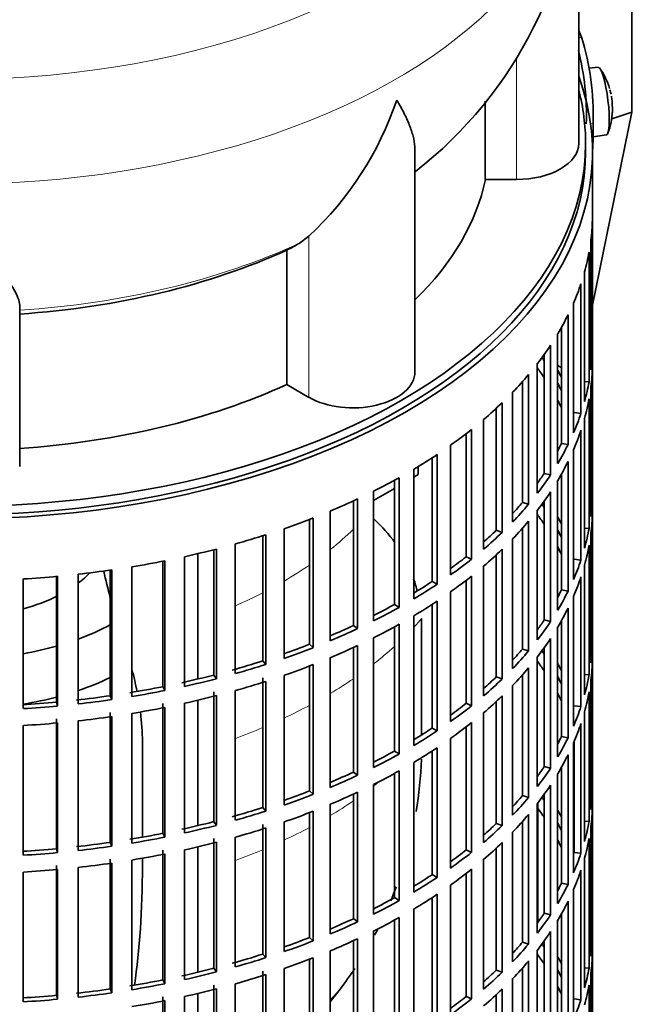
# Model space of a CAD drawing. Header units: millimetres. Extents: x 166 to 773, y -3529 to 2303.
# Tile 4 of 26: x 685 to 773, y -3418 to -3276. Entities that reach past the tile are written whole.
import ezdxf

# ---------------------------------------------------------------- set-up
doc = ezdxf.new("R2010")
doc.units = ezdxf.units.MM
for name, color, linetype in [('M5X8_UNI7687', 7, 'Continuous'), ('VSI134_DIFFUSORE', 7, 'Continuous'), ('VSI134_FILTRO_A', 7, 'Continuous'), ('VSI134_GIUNTO_8×', 7, 'Continuous'), ('VSI134_SUPPORTO_', 7, 'Continuous'), ('VSI134_TERMINALE', 7, 'Continuous')]:
    doc.layers.add(name, color=color, linetype=linetype)

# ---------------------------------------------------------------- blocks, each defined once
blk = doc.blocks.new('SE4')
at = {"layer": 'M5X8_UNI7687', "color": 7, "linetype": 'Continuous', "lineweight": 35}
for p, q in [((768.38, -3282.48), (767.08, -3282.61)), ((767.65, -3292.56), (769.58, -3292.27))]:
    blk.add_line(p, q, dxfattribs=at)
for centre, radius, start, end in [((760.47, -3288.42), 10, 16.6957, 35.0127), ((760.47, -3288.42), 10, 11.8797, 13.5278), ((1136.57, -3231.87), 370.34, 188.5064, 188.6141), ((760.47, -3288.42), 10, 338.98, 357.2751)]:
    blk.add_arc(centre, radius, start, end, dxfattribs=at)
for centre, major_axis, ratio, start_param, end_param in [((768.98, -3287.38), (0.6, -4.89), 0.169759, 0.004788, 3.136805), ((760.45, -3288.33), (-9.78, -2.08), 0.810411, 3.163117, 3.206609), ((760.48, -3288.55), (-9.94, -1.06), 0.589949, 3.053564, 3.168123), ((761.99, -3286.43), (7.36, -5.62), 0.747167, 0.443437, 0.593129)]:
    blk.add_ellipse(centre, major_axis=major_axis, ratio=ratio, start_param=start_param, end_param=end_param, dxfattribs=at)
at = {"layer": 'VSI134_DIFFUSORE', "color": 7, "linetype": 'Continuous', "lineweight": 35}
for p, q in [((765.57, -3293.53), (765.57, -3250.48)), ((752.04, -3287.39), (752.04, -3298.73)), ((741.84, -3326.6), (741.84, -3294.46)), ((752.04, -3298.73), (756.57, -3298.73)), ((726.48, -3306.93), (725.06, -3307.98)), ((723.28, -3308.95), (723.28, -3328.43)), ((684.57, -3340.3), (684.57, -3316.95)), ((723.28, -3328.43), (726.48, -3330.28))]:
    blk.add_line(p, q, dxfattribs=at)
at = {"layer": 'VSI134_DIFFUSORE', "color": 4, "linetype": 'Continuous', "lineweight": 9}
for p, q in [((756.57, -3298.73), (756.57, -3281.05)), ((726.48, -3330.28), (726.48, -3306.93))]:
    blk.add_line(p, q, dxfattribs=at)
at = {"layer": 'VSI134_DIFFUSORE', "color": 7, "linetype": 'Continuous', "lineweight": 35}
for centre, radius, start, end in [((704.62, -3249.51), 60.83, 307.8231, 359.0842), ((693.98, -3271.97), 47.73, 312.9143, 341.3628), ((717.15, -3295.59), 14.7, 294.6434, 302.5491)]:
    blk.add_arc(centre, radius, start, end, dxfattribs=at)
at = {"layer": 'VSI134_DIFFUSORE', "color": 4, "linetype": 'Continuous', "lineweight": 9}
for centre, major_axis, start_param, end_param in [((675.57, -3234.76), (85.67, 0), 2.812199, 6.283185), ((675.57, -3247.52), (-89.83, 0), 0, 3.209137), ((675.57, -3272.06), (79.5, 0), 4.82584, 5.384336)]:
    blk.add_ellipse(centre, major_axis=major_axis, ratio=0.57735, start_param=start_param, end_param=end_param, dxfattribs=at)
at = {"layer": 'VSI134_DIFFUSORE', "color": 7, "linetype": 'Continuous', "lineweight": 35}
for centre, major_axis, start_param, end_param in [((756.57, -3293.53), (-9, 0), 1.570796, 3.141593), ((675.57, -3293.53), (77, 0), 5.749077, 6.166034), ((675.57, -3274.06), (77, 0), 4.82954, 5.380636), ((732.84, -3326.6), (-9, 0), 0.785398, 3.141593), ((675.57, -3293.53), (77, 0), 4.82954, 5.380636)]:
    blk.add_ellipse(centre, major_axis=major_axis, ratio=0.57735, start_param=start_param, end_param=end_param, dxfattribs=at)
for points, knots in [([(741.84, -3294.47), (741.84, -3294.32), (741.84, -3294.16), (741.79, -3293.5), (741.7, -3292.99), (741.43, -3291.93), (741.25, -3291.38), (740.8, -3290.25), (740.53, -3289.67), (740.08, -3288.78), (739.92, -3288.47), (739.66, -3288.01), (739.57, -3287.86), (739.39, -3287.54), (739.3, -3287.38), (739.21, -3287.23)], [0.4604904, 0.4604904, 0.4604904, 0.4604904, 0.5, 0.5, 0.625, 0.625, 0.75, 0.75, 0.875, 0.875, 0.9375, 0.9375, 0.96875, 0.96875, 1, 1, 1, 1]), ([(684.57, -3316.95), (684.57, -3316.63), (684.48, -3316.27), (684.16, -3315.47), (683.94, -3315.03), (683.53, -3314.31), (683.38, -3314.06), (683.06, -3313.55), (682.89, -3313.28), (682.35, -3312.46), (681.95, -3311.88), (681.1, -3310.66), (680.65, -3310.02), (679.71, -3308.67), (679.21, -3307.96), (678.2, -3306.48), (677.68, -3305.71), (676.89, -3304.52), (676.63, -3304.12), (676.23, -3303.5), (676.1, -3303.29), (675.83, -3302.87), (675.7, -3302.66), (675.57, -3302.45)], [0, 0, 0, 0, 0.125, 0.125, 0.25, 0.25, 0.3125, 0.3125, 0.375, 0.375, 0.5, 0.5, 0.625, 0.625, 0.75, 0.75, 0.875, 0.875, 0.9375, 0.9375, 0.96875, 0.96875, 1, 1, 1, 1])]:
    blk.add_open_spline(points, degree=3, knots=knots, dxfattribs=at)
at = {"layer": 'VSI134_FILTRO_A', "color": 7, "linetype": 'Continuous', "lineweight": 35}
for p, q in [((767.57, -3458.87), (767.57, -3294.76)), ((767.55, -3304.61), (767.55, -3323.39)), ((767.34, -3307.5), (767.34, -3326.28)), ((767.07, -3309.24), (767.07, -3328.02)), ((766.42, -3312.1), (766.42, -3330.88)), ((765.89, -3313.82), (765.89, -3332.6)), ((764.81, -3316.64), (764.81, -3335.42)), ((764.03, -3318.33), (764.03, -3337.11)), ((763.07, -3320.14), (763.07, -3336.94)), ((762.52, -3321.08), (762.52, -3339.86)), ((761.49, -3322.73), (761.49, -3341.5)), ((767.34, -3323.39), (767.55, -3323.39)), ((760.56, -3324.07), (760.56, -3341.28)), ((759.57, -3325.39), (759.57, -3344.17)), ((767.55, -3325.84), (767.55, -3344.62)), ((758.29, -3326.98), (758.29, -3345.76)), ((757.41, -3328), (757.41, -3345.49)), ((766.42, -3327.97), (767.07, -3328.02)), ((767.34, -3328.73), (767.34, -3347.51)), ((755.99, -3329.54), (755.99, -3348.32)), ((767.07, -3330.47), (767.07, -3349.25)), ((753.63, -3331.85), (753.63, -3349.52)), ((754.47, -3331.05), (754.47, -3349.83)), ((764.92, -3332.48), (765.89, -3332.6)), ((766.42, -3333.33), (766.42, -3352.11)), ((751.79, -3333.49), (751.79, -3352.27)), ((749.26, -3335.54), (749.26, -3353.35)), ((750.05, -3334.92), (750.05, -3353.7)), ((765.89, -3335.05), (765.89, -3353.83)), ((747.01, -3337.21), (747.01, -3355.99)), ((763.07, -3336.94), (764.03, -3337.11)), ((744.32, -3339.03), (744.32, -3356.94)), ((745.06, -3338.55), (745.06, -3357.33)), ((764.81, -3337.87), (764.81, -3356.65)), ((764.03, -3339.56), (764.03, -3358.34)), ((739.54, -3341.91), (739.54, -3360.69)), ((741.68, -3340.68), (741.68, -3359.46)), ((760.56, -3341.28), (761.49, -3341.5)), ((763.07, -3341.36), (763.07, -3358.16)), ((738.86, -3342.29), (738.86, -3360.27)), ((762.52, -3342.31), (762.52, -3361.09)), ((735.85, -3343.86), (735.85, -3362.64)), ((761.49, -3343.95), (761.49, -3362.73)), ((767.34, -3344.62), (767.55, -3344.62)), ((732.93, -3345.27), (732.93, -3363.31)), ((733.53, -3344.99), (733.53, -3363.76)), ((757.41, -3345.49), (758.29, -3345.76)), ((760.56, -3345.29), (760.56, -3362.51)), ((729.57, -3346.74), (729.57, -3365.52)), ((759.57, -3346.62), (759.57, -3365.4)), ((767.55, -3347.07), (767.55, -3365.85)), ((726.55, -3347.95), (726.55, -3366.04)), ((727.09, -3347.75), (727.09, -3366.52)), ((758.29, -3348.21), (758.29, -3366.99)), ((719.79, -3350.32), (719.79, -3368.44)), ((720.25, -3350.17), (720.25, -3368.95)), ((722.87, -3349.3), (722.87, -3368.08)), ((753.63, -3349.52), (754.47, -3349.83)), ((757.41, -3349.23), (757.41, -3366.72)), ((766.42, -3349.2), (767.07, -3349.25)), ((767.34, -3349.96), (767.34, -3368.74)), ((715.81, -3351.5), (715.81, -3370.28)), ((755.99, -3350.77), (755.99, -3369.55)), ((767.07, -3351.7), (767.07, -3370.48)), ((708.45, -3353.35), (708.45, -3372.13)), ((712.69, -3352.34), (712.69, -3370.49)), ((713.07, -3352.24), (713.07, -3371.02)), ((749.26, -3353.35), (750.05, -3353.7)), ((753.63, -3353.08), (753.63, -3370.75)), ((754.47, -3352.28), (754.47, -3371.06)), ((705.3, -3354), (705.3, -3372.17)), ((705.6, -3353.94), (705.6, -3372.72)), ((751.79, -3354.71), (751.79, -3373.49)), ((764.92, -3353.71), (765.89, -3353.83)), ((766.42, -3354.56), (766.42, -3373.34)), ((689.92, -3356.21), (689.92, -3374.4)), ((690.05, -3356.19), (690.05, -3374.97)), ((693.03, -3355.89), (693.03, -3374.67)), ((697.69, -3355.3), (697.69, -3373.48)), ((697.91, -3355.27), (697.91, -3374.04)), ((700.84, -3354.81), (700.84, -3373.59)), ((750.05, -3356.15), (750.05, -3374.93)), ((685.09, -3356.57), (685.09, -3375.35)), ((744.32, -3356.94), (745.06, -3357.33)), ((749.26, -3356.77), (749.26, -3374.57)), ((765.89, -3356.28), (765.89, -3375.06)), ((747.01, -3358.44), (747.01, -3377.22)), ((763.07, -3358.16), (764.03, -3358.34)), ((738.86, -3360.27), (739.54, -3360.69)), ((744.32, -3360.26), (744.32, -3378.17)), ((745.06, -3359.78), (745.06, -3378.56)), ((764.81, -3359.1), (764.81, -3377.88)), ((741.68, -3361.9), (741.68, -3380.68)), ((764.03, -3360.79), (764.03, -3379.57)), ((732.93, -3363.31), (733.53, -3363.76)), ((739.54, -3363.14), (739.54, -3381.92)), ((760.56, -3362.51), (761.49, -3362.73)), ((763.07, -3362.59), (763.07, -3379.39)), ((738.86, -3363.51), (738.86, -3381.49)), ((762.52, -3363.54), (762.52, -3382.32)), ((726.55, -3366.04), (727.09, -3366.52)), ((735.85, -3365.09), (735.85, -3383.87)), ((761.49, -3365.18), (761.49, -3383.96)), ((767.34, -3365.85), (767.55, -3365.85)), ((732.93, -3366.5), (732.93, -3384.54)), ((733.53, -3366.21), (733.53, -3384.99)), ((757.41, -3366.72), (758.29, -3366.99)), ((760.56, -3366.52), (760.56, -3383.74)), ((719.79, -3368.44), (720.25, -3368.95)), ((727.09, -3368.97), (727.09, -3387.75)), ((729.57, -3367.97), (729.57, -3386.75)), ((759.57, -3367.85), (759.57, -3386.63)), ((767.55, -3368.3), (767.55, -3387.08)), ((726.55, -3369.18), (726.55, -3387.27)), ((757.41, -3370.46), (757.41, -3387.95)), ((758.29, -3369.43), (758.29, -3388.21)), ((766.42, -3370.43), (767.07, -3370.48)), ((712.69, -3370.49), (713.07, -3371.02)), ((719.79, -3370.89), (719.79, -3389.67)), ((720.25, -3371.4), (720.25, -3390.18)), ((722.87, -3370.53), (722.87, -3389.3)), ((753.63, -3370.75), (754.47, -3371.06)), ((767.34, -3371.18), (767.34, -3389.96)), ((705.3, -3372.17), (705.6, -3372.72)), ((712.69, -3372.94), (712.69, -3391.72)), ((715.81, -3372.73), (715.81, -3391.51)), ((755.99, -3372), (755.99, -3390.77)), ((767.07, -3372.93), (767.07, -3391.71)), ((689.92, -3374.4), (690.05, -3374.97)), ((697.69, -3373.48), (697.91, -3374.04)), ((705.3, -3374.62), (705.3, -3393.4)), ((708.45, -3374.58), (708.45, -3393.36)), ((713.07, -3373.47), (713.07, -3392.25)), ((749.26, -3374.57), (750.05, -3374.93)), ((753.63, -3374.31), (753.63, -3391.98)), ((754.47, -3373.51), (754.47, -3392.29)), ((697.69, -3375.93), (697.69, -3394.71)), ((700.84, -3376.04), (700.84, -3394.82)), ((705.6, -3375.17), (705.6, -3393.95)), ((751.79, -3375.94), (751.79, -3394.72)), ((764.92, -3374.94), (765.89, -3375.06)), ((766.42, -3375.79), (766.42, -3394.57)), ((689.92, -3376.85), (689.92, -3395.63)), ((690.05, -3377.42), (690.05, -3396.2)), ((693.03, -3377.12), (693.03, -3395.9)), ((697.91, -3376.49), (697.91, -3395.27)), ((750.05, -3377.38), (750.05, -3396.16)), ((765.89, -3377.51), (765.89, -3396.29)), ((685.09, -3377.8), (685.09, -3396.58)), ((744.32, -3378.17), (745.06, -3378.56)), ((749.26, -3378), (749.26, -3395.8)), ((747.01, -3379.67), (747.01, -3398.45)), ((763.07, -3379.39), (764.03, -3379.57)), ((764.81, -3380.33), (764.81, -3399.11)), ((764.92, -3380.08), (764.92, -3396.16)), ((738.86, -3381.49), (739.54, -3381.92)), ((744.32, -3381.49), (744.32, -3399.39)), ((745.06, -3381.01), (745.06, -3399.78)), ((741.68, -3383.13), (741.68, -3401.91)), ((764.03, -3382.02), (764.03, -3400.8)), ((732.93, -3384.54), (733.53, -3384.99)), ((739.54, -3384.37), (739.54, -3403.15)), ((760.56, -3383.74), (761.49, -3383.96)), ((763.07, -3383.82), (763.07, -3400.62)), ((738.86, -3384.74), (738.86, -3402.72)), ((762.52, -3384.77), (762.52, -3403.55)), ((726.55, -3387.27), (727.09, -3387.75)), ((733.53, -3387.44), (733.53, -3406.22)), ((735.85, -3386.32), (735.85, -3405.1)), ((761.49, -3386.41), (761.49, -3405.19)), ((767.34, -3387.07), (767.55, -3387.08)), ((732.93, -3387.73), (732.93, -3405.76)), ((757.41, -3387.95), (758.29, -3388.21)), ((760.56, -3387.75), (760.56, -3404.97)), ((719.79, -3389.67), (720.25, -3390.18)), ((726.55, -3390.41), (726.55, -3408.5)), ((727.09, -3390.2), (727.09, -3408.98)), ((729.57, -3389.2), (729.57, -3407.98)), ((759.57, -3389.08), (759.57, -3407.86)), ((767.55, -3389.53), (767.55, -3408.31)), ((712.69, -3391.72), (713.07, -3392.25)), ((722.87, -3391.75), (722.87, -3410.53)), ((757.41, -3391.69), (757.41, -3409.18)), ((758.29, -3390.66), (758.29, -3409.44)), ((766.42, -3391.66), (767.07, -3391.71)), ((719.79, -3392.12), (719.79, -3410.9)), ((720.25, -3392.63), (720.25, -3411.41)), ((753.63, -3391.98), (754.47, -3392.29)), ((755.99, -3393.22), (755.99, -3412)), ((767.34, -3392.41), (767.34, -3411.19)), ((697.69, -3394.71), (697.91, -3395.27)), ((705.3, -3393.4), (705.6, -3393.95)), ((712.69, -3394.17), (712.69, -3412.95)), ((713.07, -3394.7), (713.07, -3413.48)), ((715.81, -3393.96), (715.81, -3412.74)), ((767.07, -3394.15), (767.07, -3412.93)), ((689.92, -3395.63), (690.05, -3396.2)), ((705.3, -3395.85), (705.3, -3414.63)), ((708.45, -3395.8), (708.45, -3414.58)), ((749.26, -3395.8), (750.05, -3396.16)), ((753.63, -3395.53), (753.63, -3413.21)), ((754.47, -3394.74), (754.47, -3413.52)), ((697.69, -3397.16), (697.69, -3415.94)), ((700.84, -3397.27), (700.84, -3416.05)), ((705.6, -3396.4), (705.6, -3415.18)), ((751.79, -3397.17), (751.79, -3415.95)), ((764.92, -3396.16), (765.89, -3396.29)), ((766.42, -3397.02), (766.42, -3415.8)), ((689.92, -3398.08), (689.92, -3416.86)), ((690.05, -3398.65), (690.05, -3417.43)), ((693.03, -3398.35), (693.03, -3417.13)), ((697.91, -3397.72), (697.91, -3416.5)), ((750.05, -3398.6), (750.05, -3417.38)), ((765.89, -3398.74), (765.89, -3417.52)), ((685.09, -3399.03), (685.09, -3417.81)), ((744.32, -3399.39), (745.06, -3399.78)), ((749.26, -3399.23), (749.26, -3417.03)), ((747.01, -3400.89), (747.01, -3419.67)), ((763.07, -3400.62), (764.03, -3400.8)), ((764.81, -3401.56), (764.81, -3420.34)), ((738.86, -3402.72), (739.54, -3403.15)), ((744.32, -3402.72), (744.32, -3420.62)), ((745.06, -3402.23), (745.06, -3421.01)), ((764.03, -3403.25), (764.03, -3422.02)), ((741.68, -3404.36), (741.68, -3423.14)), ((732.93, -3405.76), (733.53, -3406.22)), ((738.86, -3405.97), (738.86, -3423.95)), ((739.54, -3405.6), (739.54, -3424.38)), ((760.56, -3404.97), (761.49, -3405.19)), ((762.52, -3406), (762.52, -3424.78)), ((763.07, -3405.05), (763.07, -3421.85)), ((735.85, -3407.55), (735.85, -3426.33)), ((726.55, -3408.5), (727.09, -3408.98)), ((732.93, -3408.96), (732.93, -3426.99)), ((733.53, -3408.67), (733.53, -3427.45)), ((761.49, -3407.64), (761.49, -3426.42)), ((767.34, -3408.3), (767.55, -3408.31)), ((757.41, -3409.18), (758.29, -3409.44)), ((759.57, -3410.31), (759.57, -3429.09)), ((760.56, -3408.98), (760.56, -3426.2)), ((719.79, -3410.9), (720.25, -3411.41)), ((726.55, -3411.64), (726.55, -3429.72)), ((727.09, -3411.43), (727.09, -3430.21)), ((729.57, -3410.43), (729.57, -3429.21)), ((767.55, -3410.76), (767.55, -3429.54)), ((712.69, -3412.95), (713.07, -3413.48)), ((722.87, -3412.98), (722.87, -3431.76)), ((753.63, -3413.21), (754.47, -3413.52)), ((757.41, -3412.92), (757.41, -3430.41)), ((758.29, -3411.89), (758.29, -3430.67)), ((766.42, -3412.88), (767.07, -3412.93)), ((705.3, -3414.63), (705.6, -3415.18)), ((719.79, -3413.35), (719.79, -3432.12)), ((720.25, -3413.86), (720.25, -3432.64)), ((755.99, -3414.45), (755.99, -3433.23)), ((767.34, -3413.64), (767.34, -3432.42)), ((697.69, -3415.94), (697.91, -3416.5)), ((712.69, -3415.4), (712.69, -3434.17)), ((713.07, -3415.93), (713.07, -3434.71)), ((715.81, -3415.19), (715.81, -3433.97)), ((754.47, -3415.97), (754.47, -3434.75)), ((767.07, -3415.38), (767.07, -3434.16)), ((689.92, -3416.86), (690.05, -3417.43)), ((705.3, -3417.08), (705.3, -3435.86)), ((708.45, -3417.03), (708.45, -3435.81)), ((749.26, -3417.03), (750.05, -3417.38)), ((753.63, -3416.76), (753.63, -3434.44)), ((764.92, -3417.39), (765.89, -3417.52)), ((705.6, -3417.63), (705.6, -3436.41))]:
    blk.add_line(p, q, dxfattribs=at)
for centre, major_axis, start_param, end_param in [((675.57, -3294.76), (-92, 0), -0.208894, 3.350487), ((675.57, -3294.76), (-91, 0), 0, 3.141593), ((675.57, -3303.74), (92, 0), 6.212375, 6.266729), ((675.57, -3303.74), (92, 0), -0.158077, -0.103722), ((675.57, -3303.74), (92, 0), -0.245343, -0.190989), ((675.57, -3303.74), (92, 0), -0.33261, -0.278255), ((675.57, -3303.74), (92, 0), -0.419876, -0.365522), ((675.57, -3322.52), (92, 0), 6.212375, 6.266729), ((675.57, -3343.75), (91, 0), 0.365223, 0.374965), ((675.57, -3346.2), (91, 0), 0.365223, 0.394539), ((675.57, -3324.97), (92, 0), 6.212375, 6.266729), ((675.57, -3303.74), (92, 0), -0.507143, -0.452788), ((675.57, -3343.75), (92, 0), 0.313806, 0.33261), ((675.57, -3343.75), (91, 0), 0.277957, 0.299174), ((675.57, -3322.52), (92, 0), -0.158077, -0.103722), ((675.57, -3324.97), (92, 0), -0.158077, -0.103722), ((675.57, -3303.74), (92, 0), -0.594409, -0.540055), ((675.57, -3346.2), (91, 0), 0.277957, 0.299174), ((675.57, -3322.52), (92, 0), -0.245343, -0.190989), ((675.57, -3303.74), (92, 0), -0.681676, -0.627321), ((675.57, -3324.97), (92, 0), -0.245343, -0.190989), ((675.57, -3322.52), (91, 0), -0.299174, -0.277957), ((675.57, -3322.52), (92, 0), -0.33261, -0.278255), ((675.57, -3303.74), (92, 0), -0.768942, -0.714588), ((675.57, -3324.97), (92, 0), -0.33261, -0.278255), ((675.57, -3303.74), (92, 0), -0.856209, -0.801854), ((675.57, -3322.52), (91, 0), -0.394539, -0.365223), ((675.57, -3322.52), (92, 0), -0.419876, -0.365522), ((675.57, -3324.97), (92, 0), -0.419876, -0.365522), ((675.57, -3343.75), (92, 0), 6.212375, 6.266729), ((675.57, -3303.74), (92, 0), -0.943475, -0.889121), ((675.57, -3322.52), (91, 0), -0.486998, -0.45249), ((675.57, -3322.52), (92, 0), -0.507143, -0.452788), ((675.57, -3364.98), (91, 0), 0.365223, 0.374965), ((675.57, -3367.43), (91, 0), 0.365223, 0.394539), ((675.57, -3364.98), (92, 0), 0.313806, 0.33261), ((675.57, -3346.2), (92, 0), 6.212375, 6.266729), ((675.57, -3303.74), (92, 0), -1.030742, -0.976387), ((675.57, -3324.97), (92, 0), -0.507143, -0.452788), ((675.57, -3303.74), (92, 0), -1.118008, -1.063654), ((675.57, -3322.52), (91, 0), -0.577951, -0.539756), ((675.57, -3322.52), (92, 0), -0.594409, -0.540055), ((675.57, -3364.98), (91, 0), 0.277957, 0.299174), ((675.57, -3343.75), (92, 0), -0.158077, -0.103722), ((675.57, -3367.43), (91, 0), 0.277957, 0.299174), ((675.57, -3346.2), (92, 0), -0.158077, -0.103722), ((675.57, -3303.74), (92, 0), -1.205275, -1.15092), ((675.57, -3322.52), (91, 0), -0.668018, -0.627022), ((675.57, -3324.97), (92, 0), -0.594409, -0.540055), ((675.57, -3303.74), (92, 0), -1.292541, -1.238186), ((675.57, -3322.52), (92, 0), -0.681676, -0.627321), ((675.57, -3343.75), (92, 0), -0.245343, -0.190989), ((675.57, -3303.74), (92, 0), -1.467074, -1.412719), ((675.57, -3303.74), (92, 0), -1.379807, -1.325453), ((675.57, -3324.97), (92, 0), -0.681676, -0.627321), ((675.57, -3322.52), (91, 0), -0.757518, -0.714289), ((675.57, -3322.52), (92, 0), -0.768942, -0.714588), ((675.57, -3346.2), (92, 0), -0.245343, -0.190989), ((675.57, -3343.75), (91, 0), -0.299174, -0.277957), ((675.57, -3343.75), (92, 0), -0.33261, -0.278255), ((675.57, -3322.52), (91, 0), -0.846635, -0.801555), ((675.57, -3324.97), (92, 0), -0.768942, -0.714588), ((675.57, -3322.52), (92, 0), -0.856209, -0.801854), ((675.57, -3346.2), (92, 0), -0.33261, -0.278255), ((675.57, -3322.52), (91, 0), -0.935485, -0.888822), ((675.57, -3324.97), (92, 0), -0.856209, -0.801854), ((675.57, -3343.75), (91, 0), -0.394539, -0.365223), ((675.57, -3343.75), (92, 0), -0.419876, -0.365522), ((675.57, -3322.52), (92, 0), -0.943475, -0.889121), ((675.57, -3322.52), (91, 0), -1.024141, -0.976088), ((675.57, -3346.2), (92, 0), -0.419876, -0.365522), ((675.57, -3364.98), (92, 0), 6.212375, 6.266729), ((675.57, -3322.52), (92, 0), -1.030742, -0.976387), ((675.57, -3324.97), (92, 0), -0.943475, -0.889121), ((675.57, -3343.75), (91, 0), -0.486998, -0.45249), ((675.57, -3343.75), (92, 0), -0.507143, -0.452788), ((675.57, -3386.21), (91, 0), 0.365223, 0.374965), ((675.57, -3322.52), (91, 0), -1.118307, -1.063355), ((675.57, -3322.52), (92, 0), -1.118008, -1.063654), ((675.57, -3324.97), (92, 0), -1.030742, -0.976387), ((675.57, -3388.66), (91, 0), 0.365223, 0.394539), ((675.57, -3386.21), (92, 0), 0.313806, 0.33261), ((675.57, -3367.43), (92, 0), 6.212375, 6.266729), ((675.57, -3346.2), (92, 0), -0.507143, -0.452788), ((675.57, -3364.98), (92, 0), -0.158077, -0.103722), ((675.57, -3322.52), (91, 0), -1.205573, -1.150621), ((675.57, -3322.52), (92, 0), -1.205275, -1.15092), ((675.57, -3324.97), (92, 0), -1.118008, -1.063654), ((675.57, -3343.75), (91, 0), -0.577951, -0.539756), ((675.57, -3343.75), (92, 0), -0.594409, -0.540055), ((675.57, -3386.21), (91, 0), 0.277957, 0.299174), ((675.57, -3322.52), (91, 0), -1.29284, -1.237888), ((675.57, -3322.52), (92, 0), -1.292541, -1.238186), ((675.57, -3388.66), (91, 0), 0.277957, 0.299174), ((675.57, -3367.43), (92, 0), -0.158077, -0.103722), ((675.57, -3322.52), (91, 0), -1.467373, -1.412421), ((675.57, -3322.52), (91, 0), -1.380106, -1.325154), ((675.57, -3322.52), (92, 0), -1.379807, -1.325453), ((675.57, -3324.97), (92, 0), -1.205275, -1.15092), ((675.57, -3343.75), (91, 0), -0.668018, -0.627022), ((675.57, -3346.2), (92, 0), -0.594409, -0.540055), ((675.57, -3322.52), (92, 0), -1.467074, -1.412719), ((675.57, -3324.97), (92, 0), -1.292541, -1.238186), ((675.57, -3343.75), (92, 0), -0.681676, -0.627321), ((675.57, -3364.98), (92, 0), -0.245343, -0.190989), ((675.57, -3324.97), (92, 0), -1.467074, -1.412719), ((675.57, -3324.97), (92, 0), -1.379807, -1.325453), ((675.57, -3346.2), (92, 0), -0.681676, -0.627321), ((675.57, -3367.43), (92, 0), -0.245343, -0.190989), ((675.57, -3343.75), (91, 0), -0.757518, -0.714289), ((675.57, -3343.75), (92, 0), -0.768942, -0.714588), ((675.57, -3364.98), (91, 0), -0.299174, -0.277957), ((675.57, -3364.98), (92, 0), -0.33261, -0.278255), ((675.57, -3343.75), (91, 0), -0.846635, -0.801555), ((675.57, -3346.2), (92, 0), -0.768942, -0.714588), ((675.57, -3343.75), (92, 0), -0.856209, -0.801854), ((675.57, -3367.43), (92, 0), -0.33261, -0.278255), ((675.57, -3343.75), (91, 0), -0.935485, -0.888822), ((675.57, -3346.2), (92, 0), -0.856209, -0.801854), ((675.57, -3364.98), (91, 0), -0.394539, -0.365223), ((675.57, -3364.98), (92, 0), -0.419876, -0.365522), ((675.57, -3343.75), (92, 0), -0.943475, -0.889121), ((675.57, -3343.75), (91, 0), -1.024141, -0.976088), ((675.57, -3346.2), (92, 0), -0.943475, -0.889121), ((675.57, -3367.43), (92, 0), -0.419876, -0.365522), ((675.57, -3386.21), (92, 0), 6.212375, 6.266729), ((675.57, -3343.75), (92, 0), -1.030742, -0.976387), ((675.57, -3364.98), (91, 0), -0.486998, -0.45249), ((675.57, -3364.98), (92, 0), -0.507143, -0.452788), ((675.57, -3407.43), (91, 0), 0.365223, 0.374965), ((675.57, -3343.75), (91, 0), -1.118307, -1.063355), ((675.57, -3343.75), (92, 0), -1.118008, -1.063654), ((675.57, -3346.2), (92, 0), -1.030742, -0.976387), ((675.57, -3409.88), (91, 0), 0.365223, 0.394539), ((675.57, -3407.43), (92, 0), 0.313806, 0.33261), ((675.57, -3388.66), (92, 0), 6.212375, 6.266729), ((675.57, -3343.75), (91, 0), -1.205573, -1.150621), ((675.57, -3367.43), (92, 0), -0.507143, -0.452788), ((675.57, -3386.21), (92, 0), -0.158077, -0.103722), ((675.57, -3343.75), (92, 0), -1.205275, -1.15092), ((675.57, -3346.2), (92, 0), -1.118008, -1.063654), ((675.57, -3364.98), (91, 0), -0.577951, -0.539756), ((675.57, -3364.98), (92, 0), -0.594409, -0.540055), ((675.57, -3407.43), (91, 0), 0.277957, 0.299174), ((675.57, -3343.75), (91, 0), -1.380106, -1.325154), ((675.57, -3343.75), (91, 0), -1.29284, -1.237888), ((675.57, -3343.75), (92, 0), -1.292541, -1.238186), ((675.57, -3346.2), (92, 0), -1.205275, -1.15092), ((675.57, -3409.88), (91, 0), 0.277957, 0.299174), ((675.57, -3388.66), (92, 0), -0.158077, -0.103722), ((675.57, -3343.75), (91, 0), -1.467373, -1.412421), ((675.57, -3343.75), (92, 0), -1.379807, -1.325453), ((675.57, -3364.98), (91, 0), -0.668018, -0.627022), ((675.57, -3367.43), (92, 0), -0.594409, -0.540055), ((675.57, -3343.75), (92, 0), -1.467074, -1.412719), ((675.57, -3346.2), (92, 0), -1.292541, -1.238186), ((675.57, -3364.98), (92, 0), -0.681676, -0.627321), ((675.57, -3386.21), (92, 0), -0.245343, -0.190989), ((675.57, -3346.2), (92, 0), -1.467074, -1.412719), ((675.57, -3346.2), (92, 0), -1.379807, -1.325453), ((675.57, -3367.43), (92, 0), -0.681676, -0.627321), ((675.57, -3388.66), (92, 0), -0.245343, -0.190989), ((675.57, -3364.98), (91, 0), -0.757518, -0.714289), ((675.57, -3364.98), (92, 0), -0.768942, -0.714588), ((675.57, -3386.21), (91, 0), -0.299174, -0.277957), ((675.57, -3386.21), (92, 0), -0.33261, -0.278255), ((675.57, -3364.98), (91, 0), -0.846635, -0.801555), ((675.57, -3364.98), (92, 0), -0.856209, -0.801854), ((675.57, -3367.43), (92, 0), -0.768942, -0.714588), ((675.57, -3388.66), (92, 0), -0.33261, -0.278255), ((675.57, -3364.98), (91, 0), -0.935485, -0.888822), ((675.57, -3367.43), (92, 0), -0.856209, -0.801854), ((675.57, -3386.21), (91, 0), -0.394539, -0.365223), ((675.57, -3386.21), (92, 0), -0.419876, -0.365522), ((675.57, -3364.98), (92, 0), -0.943475, -0.889121), ((675.57, -3364.98), (91, 0), -1.024141, -0.976088), ((675.57, -3367.43), (92, 0), -0.943475, -0.889121), ((675.57, -3388.66), (92, 0), -0.419876, -0.365522), ((675.57, -3407.43), (92, 0), 6.212375, 6.266729), ((675.57, -3364.98), (92, 0), -1.030742, -0.976387), ((675.57, -3386.21), (91, 0), -0.486998, -0.45249), ((675.57, -3386.21), (92, 0), -0.507143, -0.452788), ((675.57, -3428.66), (91, 0), 0.365223, 0.374965), ((675.57, -3364.98), (91, 0), -1.118307, -1.063355), ((675.57, -3364.98), (92, 0), -1.118008, -1.063654), ((675.57, -3367.43), (92, 0), -1.030742, -0.976387), ((675.57, -3431.11), (91, 0), 0.365223, 0.394539), ((675.57, -3428.66), (92, 0), 0.313806, 0.33261), ((675.57, -3409.88), (92, 0), 6.212375, 6.266729), ((675.57, -3364.98), (91, 0), -1.205573, -1.150621), ((675.57, -3386.21), (91, 0), -0.577951, -0.539756), ((675.57, -3388.66), (92, 0), -0.507143, -0.452788), ((675.57, -3428.66), (91, 0), 0.277957, 0.299174), ((675.57, -3407.43), (92, 0), -0.158077, -0.103722), ((675.57, -3364.98), (91, 0), -1.29284, -1.237888), ((675.57, -3364.98), (92, 0), -1.205275, -1.15092), ((675.57, -3367.43), (92, 0), -1.118008, -1.063654), ((675.57, -3386.21), (92, 0), -0.594409, -0.540055), ((675.57, -3364.98), (91, 0), -1.380106, -1.325154), ((675.57, -3364.98), (92, 0), -1.292541, -1.238186), ((675.57, -3367.43), (92, 0), -1.205275, -1.15092), ((675.57, -3388.66), (92, 0), -0.594409, -0.540055), ((675.57, -3431.11), (91, 0), 0.277957, 0.299174), ((675.57, -3409.88), (92, 0), -0.158077, -0.103722), ((675.57, -3364.98), (91, 0), -1.467373, -1.412421), ((675.57, -3364.98), (92, 0), -1.467074, -1.412719), ((675.57, -3364.98), (92, 0), -1.379807, -1.325453), ((675.57, -3386.21), (91, 0), -0.668018, -0.627022), ((675.57, -3386.21), (92, 0), -0.681676, -0.627321), ((675.57, -3407.43), (92, 0), -0.245343, -0.190989), ((675.57, -3367.43), (92, 0), -1.292541, -1.238186)]:
    blk.add_ellipse(centre, major_axis=major_axis, ratio=0.57735, start_param=start_param, end_param=end_param, dxfattribs=at)
at = {"layer": 'VSI134_GIUNTO_8×', "color": 7, "linetype": 'Continuous', "lineweight": 35}
for centre, major_axis, start_param, end_param in [((675.57, -3349.46), (-22, 0), -3.795301, -3.653859), ((675.57, -3349.46), (-22, 0), 2.018583, 2.287896), ((675.57, -3349.46), (-32.5, 0), -4.14508, -3.963396), ((675.57, -3349.46), (-32.5, 0), -4.414934, -4.255007), ((675.57, -3355.56), (-34.5, 0), -4.181601, -4.016029), ((675.57, -3355.56), (-34.5, 0), -4.432658, -4.283346)]:
    blk.add_ellipse(centre, major_axis=major_axis, ratio=0.57735, start_param=start_param, end_param=end_param, dxfattribs=at)
at = {"layer": 'VSI134_SUPPORTO_', "color": 7, "linetype": 'Continuous', "lineweight": 35}
for p, q in [((766.57, -3294.76), (766.57, -3293.53)), ((742.32, -3341.46), (742.32, -3340.29)), ((742.32, -3341.46), (741.68, -3341.83)), ((738.86, -3343.46), (735.85, -3345.19)), ((710.39, -3352.9), (710.39, -3371.06)), ((742.79, -3379.16), (742.79, -3362.32)), ((710.39, -3374.13), (710.39, -3392.29)), ((702.35, -3393.96), (702.35, -3380.09)), ((759.64, -3389), (759.64, -3406.31)), ((710.39, -3395.36), (710.39, -3413.52)), ((702.35, -3398.14), (702.35, -3397.01)), ((729.57, -3417.81), (731, -3415.97)), ((710.39, -3416.59), (710.39, -3434.75))]:
    blk.add_line(p, q, dxfattribs=at)
for centre, radius, start, end in [((721.92, -3363.45), 20.9, 35.4329, 47.7987), ((721.92, -3363.45), 20.9, 14.0259, 19.2298), ((684.59, -3380.84), 58.21, 350.6842, 358.1868), ((684.59, -3380.84), 58.21, 337.4118, 339.555), ((684.59, -3380.84), 58.21, 332.0207, 332.8941), ((684.59, -3380.84), 58.21, 322.877, 326.4969)]:
    blk.add_arc(centre, radius, start, end, dxfattribs=at)
for centre, major_axis, ratio, start_param, end_param in [((675.57, -3293.53), (91, 0), 0.57735, 2.990093, 6.283185), ((675.57, -3293.53), (91, 0), 0.57735, 0, 0.148386), ((707.71, -3354.3), (-8.14, 34.04), 0.31246, 1.529366, 1.643573), ((696.61, -3372.09), (3.49, -14.59), 0.31246, 1.44286, 1.661698), ((696.61, -3372.09), (3.49, -14.59), 0.31246, 0.917533, 1.237075), ((667.91, -3350.13), (20.93, -87.53), 0.31246, 0.65805, 0.917533)]:
    blk.add_ellipse(centre, major_axis=major_axis, ratio=ratio, start_param=start_param, end_param=end_param, dxfattribs=at)
at = {"layer": 'VSI134_SUPPORTO_', "color": 4, "linetype": 'Continuous', "lineweight": 9}
for centre, major_axis, start_param, end_param in [((675.57, -3329.82), (66.6, 0), -0.625209, -0.533057), ((675.57, -3329.82), (66.6, 0), -0.780897, -0.698932), ((675.57, -3329.82), (66.6, 0), -0.921885, -0.844673), ((675.57, -3343.12), (75, 0), -0.491682, -0.459415), ((675.57, -3343.12), (75, 0), -0.63707, -0.566131), ((675.57, -3343.12), (75, 0), -0.766956, -0.70007), ((675.57, -3343.12), (75, 0), -0.888301, -0.823319), ((675.57, -3343.12), (75, 0), -1.004352, -0.94022), ((675.57, -3360.8), (75, 0), -0.63707, -0.618187), ((675.57, -3360.8), (75, 0), -0.766956, -0.70007), ((675.57, -3360.8), (75, 0), -0.888301, -0.823319), ((675.57, -3360.8), (75, 0), -1.004352, -0.94022), ((675.57, -3399.59), (62.27, 0), -0.521266, -0.473078)]:
    blk.add_ellipse(centre, major_axis=major_axis, ratio=0.57735, start_param=start_param, end_param=end_param, dxfattribs=at)
at = {"layer": 'VSI134_TERMINALE', "color": 7, "linetype": 'Continuous', "lineweight": 35}
for p, q in [((773.28, -3261.44), (773.28, -3289)), ((767.57, -3316.92), (773.28, -3289)), ((770.35, -3289.97), (773.28, -3289)), ((767.67, -3290.57), (767.67, -3292.21)), ((763.07, -3326.01), (762.52, -3325.62))]:
    blk.add_line(p, q, dxfattribs=at)
at = {"layer": 'VSI134_TERMINALE', "color": 4, "linetype": 'Continuous', "lineweight": 9}
for p, q in [((765.57, -3278.15), (765.98, -3278.11)), ((767.28, -3290.6), (767.67, -3290.57)), ((767.67, -3292.21), (767.46, -3292.22))]:
    blk.add_line(p, q, dxfattribs=at)
at = {"layer": 'VSI134_TERMINALE', "color": 7, "linetype": 'Continuous', "lineweight": 35}
for centre, radius, start, end in [((729.05, -3289.44), 38.63, 358.3189, 17.0497), ((729.8, -3289.3), 36.9, 357.8966, 14.5372)]:
    blk.add_arc(centre, radius, start, end, dxfattribs=at)
blk.add_ellipse((675.57, -3290.68), major_axis=(93, 0), ratio=0.57735, start_param=0.236132, end_param=0.254688, dxfattribs=at)
blk.add_open_spline([(767.67, -3292.21), (767.67, -3292.69), (767.66, -3293.14), (767.63, -3293.74), (767.62, -3293.94), (767.61, -3294.2), (767.6, -3294.27), (767.59, -3294.35)], degree=3, knots=[0, 0, 0, 0, 0.125, 0.125, 0.1875, 0.1875, 0.2147272, 0.2147272, 0.2147272, 0.2147272], dxfattribs=at)

msp = doc.modelspace()

# ---------------------------------------------------------------- block references
msp.add_blockref('SE4', (0, 0))

doc.saveas('drawing.dxf')
